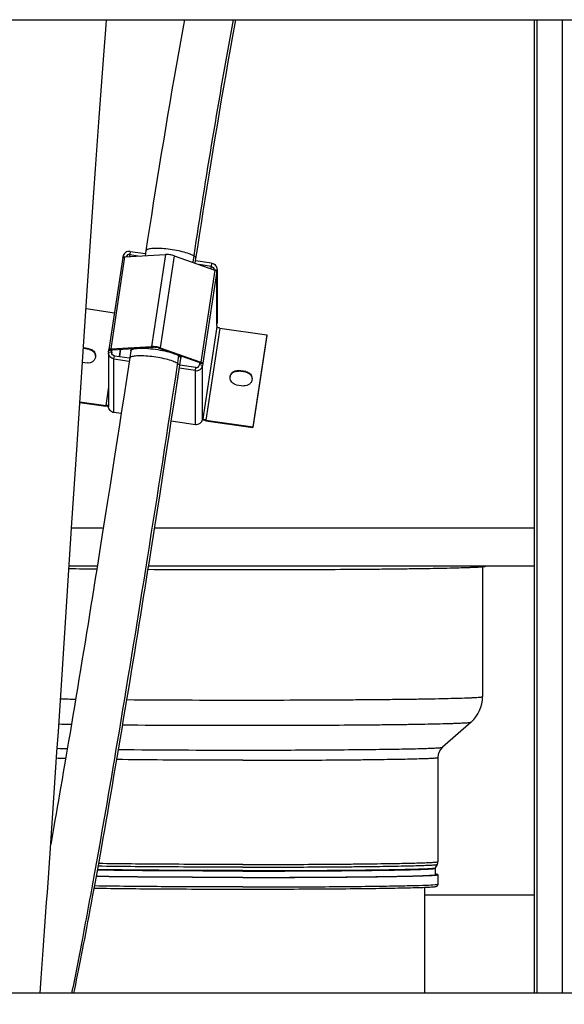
# Model space of a CAD drawing. Extents: x -23 to 420, y 0 to 444.
# Tile 7 of 18: x 209 to 226, y 90 to 121. Entities that reach past the tile are written whole.
import ezdxf

# ---------------------------------------------------------------- set-up
doc = ezdxf.new("R2010")
doc.units = 0
doc.header["$LTSCALE"] = 23.1
doc.layers.get('0').update_dxf_attribs({"linetype": 'CONTINUOUS'})
for name, color, linetype in [('110528_DXF_CONTINUOUS_LINE', 7, 'CONTINUOUS'), ('110660_DXF_CONTINUOUS_LINE', 7, 'CONTINUOUS'), ('110802_DXF_CONTINUOUS_LINE', 7, 'CONTINUOUS'), ('ASEM_85_100-10_DXF_DIMENSI', 7, 'CONTINUOUS'), ('G_ASE_DUMMY_DXF_CONTINUOUS', 7, 'CONTINUOUS'), ('G_RCF_REDUCTDXF_CONTINUOUS', 7, 'CONTINUOUS'), ('GUIDE_100_DXF_CONTINUOUS_L', 7, 'CONTINUOUS'), ('HOSE_100_10MDXF_CONTINUOUS', 7, 'CONTINUOUS')]:
    doc.layers.add(name, color=color, linetype=linetype)
doc.styles.get("Standard").update_dxf_attribs({"font": 'txt', "width": 0.7})
doc.dimstyles.new('DIMSTYLE_5', dxfattribs={"dimtxt": 3.5, "dimasz": 3, "dimexe": 1.5, "dimexo": 1, "dimgap": 0.875, "dimtad": 1, "dimdec": 0, "dimlfac": 10, "dimtxsty": 'STANDARD', "dimblk": '_ARROW_FILLED', "dimblk1": '_ARROW_FILLED', "dimblk2": '_ARROW_FILLED', "dimcen": 0.09, "dimazin": 3, "dimtp": 1.2, "dimtm": 1.2, "dimtfac": 1, "dimtdec": 0, "dimtofl": 0, "dimtmove": 0, "dimatfit": 3, "dimtolj": 1})

# ---------------------------------------------------------------- blocks, each defined once
blk = doc.blocks.new('_ARROW_FILLED')
at = {"color": 0, "linetype": 'BYBLOCK'}
blk.add_solid([(0, 0), (-1, 0.167), (-1, -0.167)], dxfattribs=at)
blk = doc.blocks.new('*D7')
at = {"layer": 'ASEM_85_100-10_DXF_DIMENSI', "color": 2, "linetype": 'CONTINUOUS'}
for p, q in [((131.051, 96.609), (131.051, 32.19)), ((243.186, 96.019), (243.186, 32.19)), ((131.051, 33.69), (187.118, 33.69)), ((243.186, 33.69), (187.118, 33.69))]:
    blk.add_line(p, q, dxfattribs=at)
at = {"layer": 'ASEM_85_100-10_DXF_DIMENSI', "color": 2, "linetype": 'CONTINUOUS', "xscale": 3, "yscale": 3, "zscale": 3, "rotation": 180}
blk.add_blockref('_ARROW_FILLED', (131.051, 33.69), dxfattribs=at)
at = {"layer": 'ASEM_85_100-10_DXF_DIMENSI', "color": 2, "linetype": 'CONTINUOUS', "xscale": 3, "yscale": 3, "zscale": 3}
blk.add_blockref('_ARROW_FILLED', (243.186, 33.69), dxfattribs=at)
at = {"layer": 'ASEM_85_100-10_DXF_DIMENSI', "color": 2, "linetype": 'CONTINUOUS', "insert": (187.118, 38.065), "char_height": 3.5, "width": 13.125, "attachment_point": 2}
blk.add_mtext('1121', dxfattribs=at)

msp = doc.modelspace()

# ---------------------------------------------------------------- linework, layer by layer
at = {"layer": '110528_DXF_CONTINUOUS_LINE', "color": 7, "linetype": 'CONTINUOUS'}
for p, q in [((224.89841, 121.21529), (224.89841, 90.48445)), ((225.78453, 121.21529), (225.78453, 90.48445))]:
    msp.add_line(p, q, dxfattribs=at)
at = {"layer": '110528_DXF_CONTINUOUS_LINE', "color": 9, "linetype": 'CONTINUOUS'}
msp.add_line((224.98549, 121.21529), (224.98549, 90.48445), dxfattribs=at)
at = {"layer": '110660_DXF_CONTINUOUS_LINE', "color": 7, "linetype": 'CONTINUOUS'}
for p, q in [((211.96037, 113.72585), (213.24625, 113.80317)), ((212.137, 113.90057), (212.61912, 113.83044)), ((213.52603, 113.76247), (214.81191, 113.31102)), ((211.90252, 113.70675), (211.46162, 110.80134)), ((211.90631, 113.71283), (211.90978, 113.73566)), ((214.70877, 113.52645), (214.20249, 113.6001)), ((214.8772, 113.30397), (214.86985, 113.25555)), ((214.86985, 113.27383), (214.86985, 113.25555)), ((214.87937, 113.30397), (214.87937, 111.63457)), ((210.74022, 112.09712), (211.63843, 111.96645)), ((214.86985, 111.55737), (214.8772, 111.60579)), ((214.86985, 111.55737), (214.86985, 111.5167)), ((214.96877, 111.48197), (216.45248, 111.26613)), ((216.45248, 111.26613), (216.01158, 108.36072)), ((216.45248, 111.24579), (216.45248, 111.26613)), ((210.84534, 110.82472), (210.65739, 110.85206)), ((211.45201, 110.70462), (211.45201, 109.00645)), ((211.45418, 110.7334), (211.46153, 110.78183)), ((211.46164, 110.80133), (211.46153, 110.80011)), ((211.46153, 110.78183), (211.46153, 110.80011)), ((211.46153, 110.78183), (211.56044, 110.76744)), ((211.51947, 110.82044), (212.80535, 110.89776)), ((213.08513, 110.85706), (214.37101, 110.40562)), ((210.62758, 110.40106), (210.77773, 110.37922)), ((211.62261, 110.51093), (212.10473, 110.44079)), ((214.42895, 110.35014), (214.33004, 110.36453)), ((214.42895, 110.35014), (214.4216, 110.30172)), ((214.42895, 110.36842), (214.42895, 110.35014)), ((214.19438, 110.1368), (213.6881, 110.21046)), ((215.79104, 110.10524), (215.55365, 110.13978)), ((215.48604, 109.69428), (215.72344, 109.65974)), ((210.54572, 109.15586), (211.36261, 109.03703)), ((211.85089, 108.77954), (211.62261, 108.81275)), ((213.43427, 108.5492), (214.19438, 108.43862)), ((214.4216, 108.60354), (214.42895, 108.65196)), ((214.42895, 108.65196), (214.42895, 108.61129)), ((214.42917, 108.60992), (214.42895, 108.61129)), ((214.52787, 108.57656), (216.01158, 108.36072)), ((216.01158, 108.34038), (216.01158, 108.36072))]:
    msp.add_line(p, q, dxfattribs=at)
at = {"layer": '110660_DXF_CONTINUOUS_LINE', "color": 9, "linetype": 'CONTINUOUS'}
for p, q in [((212.137, 113.90057), (212.1223, 113.80373)), ((212.1223, 113.73559), (212.1223, 113.80373)), ((213.24625, 113.80317), (212.80535, 110.89776)), ((213.52603, 113.76247), (213.08513, 110.85706)), ((211.96037, 113.72585), (211.51947, 110.82044)), ((211.90978, 113.73566), (211.97228, 113.72657)), ((214.70877, 113.52645), (214.69407, 113.4296)), ((214.81191, 113.31102), (214.37101, 110.40562)), ((214.86985, 113.27383), (214.42895, 110.36842)), ((214.69407, 113.3524), (214.69407, 113.4296)), ((214.8772, 113.30397), (214.8, 113.3152)), ((214.8772, 111.60579), (214.8772, 113.30397)), ((214.86985, 111.5167), (214.42895, 108.61129)), ((214.96877, 111.48197), (214.52787, 108.57656)), ((210.84534, 110.80438), (210.84534, 110.82472)), ((211.45418, 110.7334), (211.55309, 110.71901)), ((211.56044, 110.78572), (211.46153, 110.80011)), ((211.58941, 110.79589), (211.51947, 110.82044)), ((211.55309, 110.70462), (211.55309, 110.71901)), ((211.83084, 110.8104), (211.79657, 110.58461)), ((212.16387, 110.83043), (212.1543, 110.76735)), ((212.8753, 110.87321), (212.80535, 110.89776)), ((213.01518, 110.85286), (213.08513, 110.85706)), ((211.62261, 110.51093), (211.63731, 110.60778)), ((211.62261, 108.81275), (211.62261, 110.51093)), ((213.74662, 110.59606), (213.73618, 110.5273)), ((213.73655, 110.53221), (213.73618, 110.5273)), ((214.30107, 110.40141), (214.37101, 110.40562)), ((214.33004, 110.38281), (214.42895, 110.36842)), ((214.19438, 110.1368), (214.20908, 110.23365)), ((214.19438, 108.43862), (214.19438, 110.1368)), ((214.4216, 110.30172), (214.32269, 110.31611)), ((214.4216, 108.60354), (214.4216, 110.30172)), ((215.55365, 110.11944), (215.55365, 110.13978)), ((215.79104, 110.0849), (215.79104, 110.10524)), ((211.45201, 109.62611), (211.36261, 109.03703)), ((211.36261, 109.01669), (211.36261, 109.03703)), ((214.42286, 108.61217), (214.42895, 108.61129)), ((214.52787, 108.55622), (214.52787, 108.57656))]:
    msp.add_line(p, q, dxfattribs=at)
at = {"layer": '110660_DXF_CONTINUOUS_LINE', "color": 3, "linetype": 'CONTINUOUS'}
for p, q in [((212.1223, 113.80373), (212.45371, 113.75552)), ((214.69407, 113.4296), (214.31857, 113.48422)), ((216.45248, 111.24579), (216.01158, 108.34038)), ((210.84534, 110.80438), (210.65605, 110.83191)), ((211.55309, 110.71901), (211.56044, 110.76744)), ((211.5605, 110.78633), (211.56044, 110.78572)), ((211.56044, 110.76744), (211.56044, 110.78572)), ((211.58941, 110.79589), (212.8753, 110.87321)), ((211.79666, 110.5846), (211.83093, 110.81041)), ((213.01518, 110.85286), (214.30107, 110.40141)), ((211.63731, 110.60778), (212.11936, 110.53765)), ((214.33004, 110.36453), (214.32269, 110.31611)), ((214.33004, 110.38281), (214.33004, 110.36453)), ((214.20908, 110.23365), (213.70266, 110.30732)), ((215.79104, 110.0849), (215.55365, 110.11944)), ((210.5444, 109.13572), (211.36261, 109.01669)), ((214.52787, 108.55622), (216.01158, 108.34038))]:
    msp.add_line(p, q, dxfattribs=at)
for centre, radius, start, end in [((214.6831, 113.33275), 0.09627, 353.981019, 359.998776), ((211.64809, 110.70463), 0.09607, 171.388582, 180.002413), ((210.82034, 110.58157), 0.22119, 3.149324, 7.869492), ((215.76605, 109.86209), 0.22119, 3.149324, 7.869492), ((211.48101, 109.70922), 0.70174, 267.161296, 267.638026), ((214.66952, 109.52998), 0.984, 261.541736, 261.722902)]:
    msp.add_arc(centre, radius, start, end, dxfattribs=at)
at = {"layer": '110660_DXF_CONTINUOUS_LINE', "color": 7, "linetype": 'CONTINUOUS'}
for centre, start, end in [((214.68722, 113.33274), 351.388582, 0.002413), ((214.68722, 111.63457), 351.388582, 0.002413), ((211.64416, 110.70463), 171.388582, 180.002413)]:
    msp.add_arc(centre, 0.19215, start, end, dxfattribs=at)
for points, knots in [([(212.137, 113.90057), (212.08657, 113.90791), (211.97627, 113.88264), (211.91731, 113.78533), (211.90978, 113.73566)], [0, 0, 0, 0, 0.50355649, 1, 1, 1, 1]), ([(213.52603, 113.76247), (213.48087, 113.77832), (213.38767, 113.79699), (213.29288, 113.80598), (213.24625, 113.80317)], [0, 0, 0, 0, 0.50602438, 1, 1, 1, 1]), ([(211.96037, 113.72585), (211.94632, 113.72501), (211.92757, 113.72391), (211.90355, 113.71348), (211.90252, 113.70675)], [0, 0, 0, 0, 0.67371986, 1, 1, 1, 1]), ([(214.70877, 113.52645), (214.7545, 113.51979), (214.84386, 113.47318), (214.87937, 113.37835), (214.87937, 113.33275)], [0, 0, 0, 0, 0.50338368, 1, 1, 1, 1]), ([(214.86985, 113.27383), (214.86985, 113.28159), (214.84651, 113.29818), (214.82672, 113.30583), (214.81191, 113.31102)], [0, 0, 0, 0, 0.3308568, 1, 1, 1, 1]), ([(214.96877, 111.48197), (214.95606, 111.48382), (214.93266, 111.48805), (214.90126, 111.49677), (214.88147, 111.50456), (214.86985, 111.51282), (214.86985, 111.5167)], [0, 0, 0, 0, 0.35973618, 0.67130608, 0.89124201, 1, 1, 1, 1]), ([(210.84534, 110.82472), (210.89794, 110.81706), (211.0007, 110.76346), (211.04153, 110.6544), (211.04153, 110.60197)], [0, 0, 0, 0, 0.50341839, 1, 1, 1, 1]), ([(211.62261, 110.51093), (211.57688, 110.51758), (211.48752, 110.5642), (211.45201, 110.65903), (211.45201, 110.70462)], [0, 0, 0, 0, 0.50338368, 1, 1, 1, 1]), ([(211.51947, 110.82044), (211.50542, 110.8196), (211.48667, 110.8185), (211.46265, 110.80807), (211.46162, 110.80134)], [0, 0, 0, 0, 0.67371986, 1, 1, 1, 1]), ([(213.08513, 110.85706), (213.03997, 110.87292), (212.94677, 110.89158), (212.85198, 110.90057), (212.80535, 110.89776)], [0, 0, 0, 0, 0.50602438, 1, 1, 1, 1]), ([(211.04153, 110.60197), (211.04154, 110.56994), (211.02704, 110.5048), (210.96605, 110.42585), (210.87742, 110.37886), (210.81007, 110.37452), (210.77773, 110.37922)], [0, 0, 0, 0, 0.24736818, 0.49640861, 0.74761506, 1, 1, 1, 1]), ([(214.42895, 110.36842), (214.42895, 110.37618), (214.40561, 110.39277), (214.38582, 110.40042), (214.37101, 110.40562)], [0, 0, 0, 0, 0.3308568, 1, 1, 1, 1]), ([(214.19438, 110.1368), (214.24481, 110.12947), (214.35511, 110.15474), (214.41407, 110.25204), (214.4216, 110.30172)], [0, 0, 0, 0, 0.50355649, 1, 1, 1, 1]), ([(215.28985, 109.91703), (215.28984, 109.94906), (215.30434, 110.01419), (215.36533, 110.09314), (215.45396, 110.14014), (215.52131, 110.14448), (215.55365, 110.13978)], [0, 0, 0, 0, 0.24736818, 0.49640861, 0.74761506, 1, 1, 1, 1]), ([(215.79104, 110.10524), (215.84365, 110.09759), (215.94641, 110.04398), (215.98724, 109.93493), (215.98724, 109.88249)], [0, 0, 0, 0, 0.50341839, 1, 1, 1, 1]), ([(215.48604, 109.69428), (215.43344, 109.70193), (215.33068, 109.75554), (215.28985, 109.86459), (215.28985, 109.91703)], [0, 0, 0, 0, 0.50341839, 1, 1, 1, 1]), ([(215.98724, 109.88249), (215.98724, 109.85046), (215.97275, 109.78533), (215.91176, 109.70638), (215.82313, 109.65938), (215.75578, 109.65504), (215.72344, 109.65974)], [0, 0, 0, 0, 0.24736818, 0.49640861, 0.74761506, 1, 1, 1, 1]), ([(211.45205, 109.03566), (211.44032, 109.03227), (211.4098, 109.03195), (211.38014, 109.03448), (211.36261, 109.03703)], [0, 0, 0, 0, 0.40814424, 1, 1, 1, 1]), ([(211.62261, 108.81275), (211.57688, 108.81941), (211.48752, 108.86602), (211.45201, 108.96085), (211.45201, 109.00645)], [0, 0, 0, 0, 0.50338368, 1, 1, 1, 1]), ([(214.19438, 108.43862), (214.24481, 108.43129), (214.35511, 108.45656), (214.41407, 108.55387), (214.4216, 108.60354)], [0, 0, 0, 0, 0.50355649, 1, 1, 1, 1]), ([(214.52787, 108.57656), (214.51568, 108.57833), (214.49302, 108.58247), (214.46256, 108.59053), (214.44207, 108.59871), (214.43042, 108.60586), (214.42917, 108.60992)], [0, 0, 0, 0, 0.34918657, 0.65555022, 0.87958158, 1, 1, 1, 1])]:
    msp.add_open_spline(points, degree=3, knots=knots, dxfattribs=at)
at = {"layer": '110660_DXF_CONTINUOUS_LINE', "color": 3, "linetype": 'CONTINUOUS'}
for points, knots in [([(212.1223, 113.80373), (212.09829, 113.80722), (212.04612, 113.79622), (212.01565, 113.75217), (212.01016, 113.72886)], [0, 0, 0, 0, 0.5032786, 1, 1, 1, 1]), ([(214.69407, 113.4296), (214.71694, 113.42627), (214.76162, 113.40297), (214.77937, 113.35555), (214.77937, 113.33275)], [0, 0, 0, 0, 0.50338368, 1, 1, 1, 1]), ([(210.84534, 110.80438), (210.89317, 110.79742), (210.98649, 110.75227), (211.03291, 110.65914), (211.03945, 110.61185)], [0, 0, 0, 0, 0.50317023, 1, 1, 1, 1]), ([(211.63731, 110.60778), (211.61444, 110.6111), (211.56976, 110.63441), (211.55201, 110.68182), (211.55201, 110.70462)], [0, 0, 0, 0, 0.50338368, 1, 1, 1, 1]), ([(211.58941, 110.79589), (211.58239, 110.79546), (211.57301, 110.79492), (211.561, 110.7897), (211.56049, 110.78633)], [0, 0, 0, 0, 0.67371986, 1, 1, 1, 1]), ([(213.01518, 110.85286), (212.99261, 110.86078), (212.946, 110.87012), (212.89861, 110.87461), (212.8753, 110.87321)], [0, 0, 0, 0, 0.50602438, 1, 1, 1, 1]), ([(214.33004, 110.38281), (214.33004, 110.38669), (214.31837, 110.39499), (214.30847, 110.39881), (214.30107, 110.40141)], [0, 0, 0, 0, 0.3308568, 1, 1, 1, 1]), ([(214.20908, 110.23365), (214.23429, 110.22998), (214.28944, 110.24262), (214.31892, 110.29127), (214.32269, 110.31611)], [0, 0, 0, 0, 0.50355649, 1, 1, 1, 1]), ([(215.29116, 109.92075), (215.29445, 109.95066), (215.31376, 110.01002), (215.37565, 110.07993), (215.46027, 110.1206), (215.5233, 110.12385), (215.55365, 110.11944)], [0, 0, 0, 0, 0.24742534, 0.49661943, 0.74779847, 1, 1, 1, 1]), ([(215.79104, 110.0849), (215.83888, 110.07794), (215.9322, 110.0328), (215.97862, 109.93966), (215.98516, 109.89238)], [0, 0, 0, 0, 0.50317023, 1, 1, 1, 1]), ([(211.44626, 109.00833), (211.43958, 109.00867), (211.41161, 109.01044), (211.38373, 109.01362), (211.36261, 109.01669)], [0, 0, 0, 0, 0.23860452, 1, 1, 1, 1]), ([(214.52479, 108.55668), (214.51518, 108.55811), (214.47864, 108.5641), (214.44239, 108.57207), (214.41612, 108.57959)], [0, 0, 0, 0, 0.2623746, 1, 1, 1, 1])]:
    msp.add_open_spline(points, degree=3, knots=knots, dxfattribs=at)
at = {"layer": '110660_DXF_CONTINUOUS_LINE', "color": 9, "linetype": 'CONTINUOUS'}
msp.add_open_spline([(212.1543, 110.76735), (212.15599, 110.77848), (212.17663, 110.80263), (212.22692, 110.8217), (212.3003, 110.83721), (212.39641, 110.84561), (212.51209, 110.84766), (212.6936, 110.84073), (212.93509, 110.81508), (213.2174, 110.76444), (213.46096, 110.6999), (213.62464, 110.63746), (213.7074, 110.58369), (213.73124, 110.55569), (213.73505, 110.54244)], degree=3, knots=[0, 0, 0, 0, 0.0202909, 0.05156056, 0.09660415, 0.15503351, 0.22527733, 0.30509818, 0.48239892, 0.66274562, 0.82138459, 0.93728677, 0.9751418, 1, 1, 1, 1], dxfattribs=at)
msp.add_open_spline([(213.73505, 110.54244), (213.736, 110.53912), (213.73655, 110.53565), (213.73655, 110.53221)], degree=3, dxfattribs=at)
at = {"layer": '110802_DXF_CONTINUOUS_LINE', "color": 7, "linetype": 'CONTINUOUS'}
for p, q in [((137.90066, 121.21529), (230.10066, 121.21529)), ((230.10066, 90.48445), (137.90066, 90.48445))]:
    msp.add_line(p, q, dxfattribs=at)
at = {"layer": 'G_ASE_DUMMY_DXF_CONTINUOUS', "color": 7, "linetype": 'CONTINUOUS'}
for p, q in [((211.28729, 105.16466), (210.28599, 105.16466)), ((224.89841, 105.16466), (212.90715, 105.16466)), ((211.09664, 103.96514), (210.20818, 103.96514)), ((224.89841, 103.96514), (212.71689, 103.96514))]:
    msp.add_line(p, q, dxfattribs=at)
at = {"layer": 'G_ASE_DUMMY_DXF_CONTINUOUS', "color": 9, "linetype": 'CONTINUOUS'}
msp.add_line((224.89841, 93.58202), (221.44841, 93.58202), dxfattribs=at)
at = {"layer": 'G_RCF_REDUCTDXF_CONTINUOUS', "color": 7, "linetype": 'CONTINUOUS'}
for p, q in [((223.26841, 103.94933), (223.26841, 99.84645)), ((222.90489, 99.04209), (222.00329, 98.24777)), ((221.85841, 97.92665), (221.85841, 94.63646)), ((221.83542, 94.55074), (221.77222, 94.44129)), ((221.76841, 94.42701), (221.76841, 94.22008)), ((221.85841, 94.22703), (221.85841, 93.92706))]:
    msp.add_line(p, q, dxfattribs=at)
at = {"layer": 'G_RCF_REDUCTDXF_CONTINUOUS', "color": 9, "linetype": 'CONTINUOUS'}
for p, q in [((221.76738, 93.91208), (221.77071, 93.91227)), ((221.85841, 93.92698), (221.85841, 93.92706))]:
    msp.add_line(p, q, dxfattribs=at)
at = {"layer": 'G_RCF_REDUCTDXF_CONTINUOUS', "color": 7, "linetype": 'CONTINUOUS'}
for centre, radius, start, end in [((213.58039, 336.88274), 233.01737, 269.1694224, 269.3857942), ((215.6793, 612.45359), 508.59691, 269.6644602, 270.002152), ((222.19649, 99.84657), 1.07192, 311.366069, 359.993904), ((222.28647, 97.92676), 0.42806, 131.41779, 180.015087), ((221.68711, 94.63646), 0.1713, 329.97722, 0.001183)]:
    msp.add_arc(centre, radius, start, end, dxfattribs=at)
at = {"layer": 'G_RCF_REDUCTDXF_CONTINUOUS', "color": 9, "linetype": 'CONTINUOUS'}
for centre, radius, start, end in [((212.81227, 272.50251), 172.75008, 269.0452391, 269.2040373), ((215.66125, 586.74578), 487.0074, 269.5730165, 270.004372), ((212.33993, 225.86072), 126.90153, 268.890051, 269.0695871), ((215.65182, 554.42923), 455.48837, 269.5279351, 270.0058598), ((211.06742, 133.27325), 35.07879, 267.979884, 268.500316), ((215.62701, 477.41684), 379.25764, 269.4170294, 270.0107865)]:
    msp.add_arc(centre, radius, start, end, dxfattribs=at)
at = {"layer": 'G_RCF_REDUCTDXF_CONTINUOUS', "color": 7, "linetype": 'CONTINUOUS'}
for points, knots in [([(215.69841, 103.85668), (216.19397, 103.85668), (217.16626, 103.85801), (218.5783, 103.86397), (219.69546, 103.87224), (220.52124, 103.88085), (221.07548, 103.88791), (221.57848, 103.89568), (222.02544, 103.90409), (222.41211, 103.91304), (222.6949, 103.92123), (222.88826, 103.92819), (223.00781, 103.93319), (223.10993, 103.93824), (223.19441, 103.94332), (223.26098, 103.94841), (223.30529, 103.9529), (223.33153, 103.95676), (223.34465, 103.9593), (223.35294, 103.96174), (223.35738, 103.96379), (223.35815, 103.96514)], [0, 0, 0, 0, 0.19401083, 0.38064434, 0.55280507, 0.63138423, 0.70394779, 0.76980463, 0.82832775, 0.87896029, 0.92122109, 0.93908401, 0.95471, 0.96806355, 0.97911299, 0.98783517, 0.99421271, 0.9965212, 0.99824509, 0.9993925, 1, 1, 1, 1]), ([(215.69841, 94.14008), (216.09444, 94.14008), (216.8713, 94.14115), (217.99911, 94.14594), (218.89089, 94.15258), (219.54947, 94.15949), (219.99087, 94.16516), (220.39094, 94.17139), (220.74582, 94.17813), (221.05209, 94.1853), (221.27554, 94.19187), (221.42782, 94.19745), (221.52151, 94.20145), (221.60119, 94.2055), (221.66659, 94.20954), (221.71782, 94.21365), (221.75412, 94.21747), (221.77614, 94.22124), (221.78553, 94.22403), (221.78841, 94.22609), (221.78841, 94.22703)], [0, 0, 0, 0, 0.19499486, 0.38249522, 0.55530099, 0.63408935, 0.70677285, 0.77265189, 0.83109269, 0.88153344, 0.92348989, 0.9411581, 0.95656075, 0.96966276, 0.98043306, 0.98884839, 0.99489394, 0.99856953, 0.99953809, 1, 1, 1, 1]), ([(215.69841, 94.13908), (216.099, 94.13908), (216.88478, 94.14017), (218.02555, 94.14501), (218.92759, 94.15172), (219.59373, 94.15872), (220.04021, 94.16445), (220.44488, 94.17075), (220.80383, 94.17757), (221.11362, 94.18483), (221.33964, 94.19147), (221.49367, 94.19711), (221.58844, 94.20116), (221.66904, 94.20525), (221.73519, 94.20934), (221.78701, 94.21349), (221.82373, 94.21736), (221.846, 94.22118), (221.85549, 94.224), (221.85841, 94.22608), (221.85841, 94.22703)], [0, 0, 0, 0, 0.19499486, 0.38249522, 0.55530099, 0.63408935, 0.70677285, 0.77265189, 0.83109269, 0.88153344, 0.92348989, 0.9411581, 0.95656075, 0.96966276, 0.98043306, 0.98884839, 0.99489394, 0.99856953, 0.99953809, 1, 1, 1, 1]), ([(221.76841, 94.42701), (221.76841, 94.43087), (221.76944, 94.43591), (221.77167, 94.44034), (221.77222, 94.44129)], [0, 0, 0, 0, 0.77897862, 1, 1, 1, 1]), ([(221.78841, 94.22703), (221.78841, 94.22902), (221.77935, 94.23184), (221.77386, 94.2331), (221.76893, 94.23397)], [0, 0, 0, 0, 0.28508379, 1, 1, 1, 1]), ([(221.85841, 94.22703), (221.85841, 94.22926), (221.84798, 94.23213), (221.83354, 94.23529), (221.80424, 94.23881), (221.78244, 94.24084), (221.76948, 94.24192)], [0, 0, 0, 0, 0.07382533, 0.26207662, 0.57063724, 1, 1, 1, 1]), ([(215.69841, 94.13908), (214.85092, 94.13908), (213.30702, 94.14358), (211.76315, 94.15771), (211.06683, 94.16905)], [0, 0, 0, 0, 0.54892462, 1, 1, 1, 1]), ([(215.69841, 94.14008), (214.8485, 94.14008), (213.30479, 94.14466), (211.76112, 94.15897), (211.06742, 94.17056)], [0, 0, 0, 0, 0.55056473, 1, 1, 1, 1]), ([(221.8537, 93.92717), (221.8518, 93.91143), (221.8448, 93.88661), (221.8258, 93.85246), (221.79862, 93.84928), (221.77951, 93.84161), (221.75507, 93.83898), (221.7192, 93.83406), (221.66655, 93.83021), (221.60071, 93.82591), (221.52102, 93.82187), (221.42754, 93.81782), (221.2757, 93.81222), (221.05283, 93.80562), (220.74722, 93.79843), (220.39287, 93.79167), (219.83317, 93.78291), (219.04084, 93.7739), (218.00105, 93.76613), (216.87238, 93.76133), (216.09483, 93.76026), (215.69841, 93.76026)], [0, 0, 0, 0, 0.00766574, 0.01269199, 0.01731705, 0.01998379, 0.02268044, 0.02910372, 0.03753719, 0.04815934, 0.06101252, 0.07609591, 0.0933883, 0.13445911, 0.18386656, 0.241152, 0.30576863, 0.45444007, 0.62415901, 0.80838186, 1, 1, 1, 1]), ([(215.69841, 93.76026), (214.83195, 93.76026), (213.26518, 93.76501), (211.69844, 93.77981), (210.99822, 93.79198)], [0, 0, 0, 0, 0.55301641, 1, 1, 1, 1])]:
    msp.add_open_spline(points, degree=3, knots=knots, dxfattribs=at)
at = {"layer": 'G_RCF_REDUCTDXF_CONTINUOUS', "color": 9, "linetype": 'CONTINUOUS'}
for points, knots in [([(215.69841, 99.73838), (216.19069, 99.73838), (217.15633, 99.73971), (218.34582, 99.74476), (219.25543, 99.75086), (219.89058, 99.75626), (220.48536, 99.76251), (221.03403, 99.76955), (221.53133, 99.7773), (221.97245, 99.78568), (222.35315, 99.79459), (222.6309, 99.80275), (222.82019, 99.80969), (222.93664, 99.81466), (223.03569, 99.8197), (223.11698, 99.82472), (223.18067, 99.82982), (223.22579, 99.83458), (223.25316, 99.83926), (223.26483, 99.84273), (223.26841, 99.84529), (223.26841, 99.84645)], [0, 0, 0, 0, 0.19499379, 0.38249525, 0.47116644, 0.55530118, 0.63408946, 0.70677288, 0.77265194, 0.83109285, 0.88153371, 0.9234902, 0.94115822, 0.956561, 0.96966303, 0.98043318, 0.98884883, 0.9948939, 0.99857007, 0.99953829, 1, 1, 1, 1]), ([(215.69841, 98.94086), (216.16234, 98.94086), (217.07273, 98.94211), (218.39532, 98.94766), (219.4423, 98.95536), (220.21689, 98.96339), (220.73748, 98.96997), (221.21054, 98.97722), (221.63161, 98.98506), (221.99671, 98.99341), (222.26435, 99.00106), (222.44793, 99.00756), (222.56196, 99.01222), (222.65976, 99.01697), (222.74125, 99.02166), (222.80585, 99.0266), (222.85439, 99.03084), (222.88475, 99.03617), (222.90113, 99.03878), (222.90489, 99.04209)], [0, 0, 0, 0, 0.19305949, 0.378852, 0.55038694, 0.62876277, 0.7012092, 0.76704327, 0.82564458, 0.87646121, 0.91901512, 0.93706544, 0.95290734, 0.96650313, 0.97782294, 0.9868408, 0.99354052, 0.99791531, 1, 1, 1, 1]), ([(215.69841, 98.15921), (216.1043, 98.15921), (216.90079, 98.16029), (218.05791, 98.16515), (218.9739, 98.17189), (219.65159, 98.17891), (220.10705, 98.18467), (220.52092, 98.19101), (220.88931, 98.19788), (221.20873, 98.20517), (221.47617, 98.21284), (221.66537, 98.2198), (221.78883, 98.22579), (221.86012, 98.22989), (221.91664, 98.23421), (221.95911, 98.23793), (221.98567, 98.24259), (222, 98.24487), (222.00329, 98.24777)], [0, 0, 0, 0, 0.19306033, 0.37885207, 0.55038709, 0.62876305, 0.7012095, 0.76704347, 0.82564462, 0.87646111, 0.91901498, 0.95290713, 0.96650316, 0.97782288, 0.98684073, 0.99354057, 0.99791521, 1, 1, 1, 1]), ([(215.69841, 97.83871), (216.099, 97.83871), (216.88478, 97.83979), (218.02555, 97.84463), (218.92759, 97.85134), (219.59373, 97.85834), (220.04021, 97.86407), (220.44488, 97.87038), (220.80383, 97.87719), (221.11362, 97.88445), (221.33964, 97.89109), (221.49367, 97.89673), (221.58844, 97.90078), (221.66904, 97.90488), (221.73519, 97.90896), (221.78701, 97.91312), (221.82373, 97.91698), (221.846, 97.9208), (221.85549, 97.92362), (221.85841, 97.9257), (221.85841, 97.92665)], [0, 0, 0, 0, 0.19499486, 0.38249522, 0.55530099, 0.63408935, 0.70677285, 0.77265189, 0.83109269, 0.88153344, 0.92348989, 0.9411581, 0.95656075, 0.96966276, 0.98043306, 0.98884839, 0.99489394, 0.99856953, 0.99953809, 1, 1, 1, 1]), ([(210.09523, 97.89011), (210.06839, 97.89095), (209.97321, 97.89405), (209.87805, 97.89766), (209.80976, 97.90084)], [0, 0, 0, 0, 0.28202353, 1, 1, 1, 1]), ([(215.69841, 97.83871), (215.33914, 97.83871), (214.01086, 97.84045), (212.68257, 97.84785), (211.71363, 97.85958)], [0, 0, 0, 0, 0.27047636, 1, 1, 1, 1]), ([(215.69841, 94.46385), (214.86351, 94.46385), (213.33907, 94.46824), (211.81467, 94.48204), (211.12521, 94.49304)], [0, 0, 0, 0, 0.54767399, 1, 1, 1, 1]), ([(215.69841, 94.54852), (214.86776, 94.54852), (213.34844, 94.55285), (211.82915, 94.56649), (211.14056, 94.5773)], [0, 0, 0, 0, 0.54672138, 1, 1, 1, 1]), ([(215.69841, 94.54852), (216.099, 94.54852), (216.88478, 94.5496), (218.02555, 94.55444), (218.92759, 94.56115), (219.59373, 94.56815), (220.04021, 94.57388), (220.44488, 94.58019), (220.80383, 94.587), (221.11362, 94.59426), (221.33964, 94.6009), (221.49367, 94.60654), (221.58844, 94.61059), (221.66904, 94.61469), (221.73519, 94.61877), (221.78701, 94.62293), (221.82373, 94.62679), (221.846, 94.63061), (221.85549, 94.63343), (221.85841, 94.63551), (221.85841, 94.63646)], [0, 0, 0, 0, 0.19499486, 0.38249522, 0.55530099, 0.63408935, 0.70677285, 0.77265189, 0.83109269, 0.88153344, 0.92348989, 0.9411581, 0.95656075, 0.96966276, 0.98043306, 0.98884839, 0.99489394, 0.99856953, 0.99953809, 1, 1, 1, 1]), ([(215.69841, 94.46385), (216.09545, 94.46385), (216.87443, 94.46492), (218.00572, 94.4697), (218.90078, 94.47632), (219.56238, 94.48322), (220.00644, 94.48887), (220.40944, 94.4951), (220.76755, 94.50183), (221.07735, 94.509), (221.30393, 94.51557), (221.45887, 94.52114), (221.55466, 94.52515), (221.6365, 94.52919), (221.70415, 94.53328), (221.75761, 94.5373), (221.79637, 94.54138), (221.82015, 94.5448), (221.83124, 94.54802), (221.8348, 94.54967), (221.83542, 94.55074)], [0, 0, 0, 0, 0.19400619, 0.38063355, 0.55279049, 0.63136859, 0.70393156, 0.76978829, 0.82831185, 0.87894552, 0.92120821, 0.9390724, 0.95469978, 0.96805469, 0.97910617, 0.98782974, 0.99420991, 0.99824248, 0.99939119, 1, 1, 1, 1]), ([(215.69841, 94.34035), (214.8562, 94.34035), (213.32461, 94.34485), (211.79305, 94.35898), (211.10376, 94.37038)], [0, 0, 0, 0, 0.5498894, 1, 1, 1, 1]), ([(215.69841, 94.35529), (214.85695, 94.35529), (213.32622, 94.35978), (211.79552, 94.37388), (211.10635, 94.38524)], [0, 0, 0, 0, 0.54971136, 1, 1, 1, 1]), ([(215.69841, 94.35529), (216.08412, 94.35529), (216.84141, 94.35631), (217.94254, 94.36087), (218.96148, 94.36826), (219.74192, 94.37684), (220.29749, 94.38516), (220.65333, 94.39162), (220.96369, 94.39852), (221.22574, 94.40573), (221.43706, 94.41324), (221.58054, 94.41997), (221.66848, 94.42589), (221.7141, 94.42973), (221.74578, 94.43374), (221.76247, 94.43659), (221.76818, 94.43876)], [0, 0, 0, 0, 0.19058173, 0.37418157, 0.54408085, 0.69405743, 0.7598247, 0.81862112, 0.86990796, 0.91321571, 0.94814886, 0.97439059, 0.98417627, 0.99171083, 0.99698247, 1, 1, 1, 1]), ([(215.69841, 94.34035), (216.09314, 94.34035), (216.86744, 94.34142), (217.99155, 94.34619), (218.88041, 94.3528), (219.53682, 94.3597), (219.97678, 94.36534), (220.37553, 94.37156), (220.72924, 94.37827), (221.03451, 94.38542), (221.25722, 94.39197), (221.409, 94.39753), (221.50238, 94.40151), (221.58181, 94.40555), (221.64699, 94.40958), (221.69805, 94.41367), (221.73423, 94.41748), (221.75618, 94.42124), (221.76553, 94.42402), (221.76841, 94.42607), (221.76841, 94.42701)], [0, 0, 0, 0, 0.19499486, 0.38249522, 0.55530099, 0.63408935, 0.70677285, 0.77265189, 0.83109269, 0.88153344, 0.92348989, 0.9411581, 0.95656075, 0.96966276, 0.98043306, 0.98884839, 0.99489394, 0.99856953, 0.99953809, 1, 1, 1, 1]), ([(215.69841, 93.83911), (214.83836, 93.83911), (213.27639, 93.84374), (211.71446, 93.85823), (211.01263, 93.86997)], [0, 0, 0, 0, 0.55061428, 1, 1, 1, 1]), ([(215.69841, 93.83911), (216.40233, 93.83911), (217.43127, 93.84153), (218.7538, 93.8502), (219.62563, 93.85872), (220.37755, 93.86927), (220.98666, 93.88099), (221.43426, 93.89433), (221.67684, 93.90451), (221.76842, 93.91208)], [0, 0, 0, 0, 0.34785007, 0.50846098, 0.65355163, 0.7786939, 0.88006996, 0.95459162, 1, 1, 1, 1]), ([(221.77071, 93.91227), (221.78344, 93.91334), (221.80489, 93.91536), (221.83362, 93.91878), (221.84808, 93.92203), (221.85826, 93.92473), (221.85841, 93.92698)], [0, 0, 0, 0, 0.42756725, 0.73557145, 0.92450723, 1, 1, 1, 1])]:
    msp.add_open_spline(points, degree=3, knots=knots, dxfattribs=at)
msp.add_open_spline([(221.76818, 94.43876), (221.76966, 94.43933), (221.77143, 94.43991), (221.77222, 94.44129)], degree=3, dxfattribs=at)
at = {"layer": 'GUIDE_100_DXF_CONTINUOUS_L', "color": 7, "linetype": 'CONTINUOUS'}
for p, q in [((212.6323, 113.91729), (212.60917, 113.76486)), ((214.19166, 113.52878), (214.21419, 113.67724)), ((212.16387, 110.83043), (212.05788, 110.13257)), ((213.6393, 109.88946), (213.74662, 110.59606)), ((212.05788, 110.13257), (211.99492, 109.7195)), ((211.99492, 109.7195), (211.9304, 109.29759)), ((213.57579, 109.47286), (213.6393, 109.88946)), ((213.51073, 109.04743), (213.57579, 109.47286)), ((211.9304, 109.29759), (211.86413, 108.86561)), ((211.86413, 108.86561), (211.79595, 108.42268)), ((213.4439, 108.61185), (213.51073, 109.04743)), ((213.37515, 108.16514), (213.4439, 108.61185)), ((211.79595, 108.42268), (211.72575, 107.96819)), ((213.30433, 107.70663), (213.37515, 108.16514)), ((211.72575, 107.96819), (211.65337, 107.50113)), ((213.23126, 107.23521), (213.30433, 107.70663)), ((211.65337, 107.50113), (211.57863, 107.02058)), ((213.15575, 106.74985), (213.23126, 107.23521)), ((211.57863, 107.02058), (211.50143, 106.52614)), ((213.07772, 106.25015), (213.15575, 106.74985)), ((211.50143, 106.52614), (211.42165, 106.01713)), ((211.42165, 106.01713), (211.33941, 105.49464)), ((212.99701, 105.73536), (213.07772, 106.25015)), ((209.98248, 97.22675), (209.93527, 96.95338))]:
    msp.add_line(p, q, dxfattribs=at)
at = {"layer": 'GUIDE_100_DXF_CONTINUOUS_L', "color": 9, "linetype": 'CONTINUOUS'}
for p, q in [((214.14283, 113.76027), (214.11195, 113.55677)), ((213.62808, 110.36821), (213.62065, 110.31925)), ((213.6669, 110.62405), (213.62808, 110.36821))]:
    msp.add_line(p, q, dxfattribs=at)
at = {"layer": 'GUIDE_100_DXF_CONTINUOUS_L', "color": 7, "linetype": 'CONTINUOUS'}
for points in [[(213.84856, 121.21529), (213.81688, 121.04125), (213.74291, 120.63081), (213.66974, 120.22082), (213.59743, 119.81169), (213.52602, 119.40358), (213.4555, 118.99667), (213.38593, 118.59129), (213.31734, 118.18767), (213.24973, 117.7859), (213.18312, 117.38617), (213.11752, 116.98864), (213.05294, 116.59342), (212.98939, 116.20071), (212.92689, 115.81059), (212.86543, 115.42321), (212.80504, 115.03876), (212.74573, 114.65739), (212.68748, 114.27917), (212.6323, 113.91729)], [(214.21419, 113.67724), (214.26829, 114.03198), (214.32555, 114.40382), (214.38391, 114.77904), (214.44337, 115.15762), (214.50393, 115.53937), (214.56553, 115.92395), (214.62817, 116.31121), (214.69184, 116.70105), (214.75651, 117.09315), (214.82215, 117.48738), (214.88877, 117.8836), (214.95632, 118.2815), (215.02478, 118.68094), (215.09415, 119.08176), (215.16437, 119.4836), (215.23543, 119.88631), (215.3073, 120.28972), (215.37995, 120.69348), (215.45334, 121.09741), (215.47497, 121.21529)], [(210.3595, 90.48445), (210.38648, 90.615), (210.41558, 90.75695), (210.44514, 90.90225), (210.47518, 91.05102), (210.5057, 91.20327), (210.5367, 91.35902), (210.5682, 91.51839), (210.6002, 91.6814), (210.6327, 91.84807), (210.66573, 92.01854), (210.69928, 92.1928), (210.73335, 92.3709), (210.76799, 92.55303), (210.80317, 92.73909), (210.8389, 92.92922), (210.87531, 93.12397), (210.91236, 93.32333), (210.95008, 93.52739), (210.98861, 93.73692), (211.02795, 93.95198), (211.06809, 94.17262), (211.1092, 94.39969), (211.15128, 94.63337), (211.19433, 94.87362), (211.23844, 95.12103), (211.28371, 95.37626), (211.33006, 95.63881), (211.37726, 95.90752), (211.42536, 96.18262), (211.47431, 96.46393), (211.52379, 96.7496), (211.5738, 97.0396), (211.62433, 97.33388), (211.67504, 97.63047), (211.72588, 97.92903), (211.77687, 98.2297), (211.8278, 98.53122), (211.87862, 98.83322), (211.92935, 99.13584), (211.97988, 99.43845), (212.03022, 99.74095), (212.08034, 100.04321), (212.13014, 100.34458), (212.1796, 100.64485), (212.22871, 100.94399), (212.27742, 101.2416), (212.32569, 101.53741), (212.37354, 101.83146), (212.42098, 102.12378), (212.46799, 102.41424), (212.51456, 102.70278), (212.56071, 102.98943), (212.60642, 103.27413), (212.65169, 103.55678), (212.69653, 103.83741), (212.74094, 104.11606), (212.78491, 104.39256), (212.82838, 104.66658), (212.87137, 104.93813), (212.91385, 105.20709), (212.99701, 105.73536)], [(211.33941, 105.49464), (211.25484, 104.95959), (211.21176, 104.68793), (211.16816, 104.41358), (211.12408, 104.13693), (211.07955, 103.85808), (211.03456, 103.57706), (210.98916, 103.2942), (210.94337, 103.00958), (210.89718, 102.72328), (210.85064, 102.43557), (210.80376, 102.14654), (210.75654, 101.85627), (210.70904, 101.56512), (210.6612, 101.27277), (210.6131, 100.97972), (210.56498, 100.68747), (210.51682, 100.39582), (210.46866, 100.10515), (210.4209, 99.81775), (210.37354, 99.53373), (210.32659, 99.25308), (210.28041, 98.97794), (210.23505, 98.70859), (210.19046, 98.44475), (210.14686, 98.18765), (210.10436, 97.9379), (210.06285, 97.69483), (210.02222, 97.45776), (209.98248, 97.22675)], [(209.93527, 96.95338), (209.90552, 96.78163), (209.86814, 96.56659), (209.8315, 96.35655), (209.79546, 96.15067), (209.76001, 95.94891), (209.72516, 95.75128), (209.69079, 95.55708), (209.65688, 95.36617), (209.62564, 95.19096)]]:
    msp.add_lwpolyline(points, dxfattribs=at)
at = {"layer": 'GUIDE_100_DXF_CONTINUOUS_L', "color": 9, "linetype": 'CONTINUOUS'}
msp.add_arc((465.84851, 75.59782), 254.58226, 169.6776083, 171.3787376, dxfattribs=at)
for points, knots in [([(214.14283, 113.76027), (214.09625, 113.78798), (213.97684, 113.8365), (213.77157, 113.89591), (213.52801, 113.94617), (213.27335, 113.98169), (213.06659, 113.99659), (212.91677, 113.99687), (212.82417, 113.99195), (212.74657, 113.98119), (212.68301, 113.96566), (212.63576, 113.94009), (212.6323, 113.91729)], [0, 0, 0, 0, 0.10402831, 0.2455543, 0.41028373, 0.58076475, 0.73881139, 0.80788475, 0.86790054, 0.91746923, 0.95573168, 1, 1, 1, 1]), ([(214.21419, 113.67724), (214.21631, 113.69117), (214.20236, 113.716), (214.17424, 113.7402), (214.15422, 113.75349), (214.14283, 113.76027)], [0, 0, 0, 0, 0.37226028, 0.64963797, 1, 1, 1, 1]), ([(213.62808, 110.36821), (213.5815, 110.39592), (213.46209, 110.44444), (213.25682, 110.50385), (213.01327, 110.55411), (212.7586, 110.58963), (212.55184, 110.60453), (212.40202, 110.60481), (212.30942, 110.59989), (212.23182, 110.58913), (212.16826, 110.5736), (212.12101, 110.54803), (212.11755, 110.52523)], [0, 0, 0, 0, 0.10402832, 0.24555433, 0.41028378, 0.5807648, 0.73881145, 0.80788481, 0.86790059, 0.91746926, 0.9557317, 1, 1, 1, 1]), ([(213.69944, 110.28518), (213.70156, 110.29911), (213.68761, 110.32394), (213.65949, 110.34814), (213.63948, 110.36143), (213.62808, 110.36821)], [0, 0, 0, 0, 0.3722604, 0.64963809, 1, 1, 1, 1]), ([(213.62065, 110.31925), (213.31122, 108.28095), (212.71326, 104.42473), (211.83933, 99.04384), (211.152, 95.04717), (210.64424, 92.29085), (210.40395, 91.06048), (210.28623, 90.48433)], [0, 0, 0, 0, 0.30748396, 0.58199905, 0.81303803, 0.91229512, 1, 1, 1, 1])]:
    msp.add_open_spline(points, degree=3, knots=knots, dxfattribs=at)
at = {"layer": 'HOSE_100_10MDXF_CONTINUOUS', "color": 7, "linetype": 'CONTINUOUS'}
for p, q in [((210.87313, 114.06453), (210.91557, 114.68347)), ((210.83065, 113.44028), (210.87313, 114.06453)), ((210.78813, 112.81103), (210.83065, 113.44028)), ((210.74557, 112.17712), (210.78813, 112.81103)), ((210.70296, 111.53885), (210.74557, 112.17712)), ((210.66033, 110.89659), (210.70296, 111.53885)), ((210.61766, 110.2507), (210.66033, 110.89659)), ((210.55359, 109.27602), (210.61766, 110.2507)), ((210.51085, 108.62292), (210.55359, 109.27602)), ((210.4467, 107.63936), (210.51085, 108.62292)), ((210.2969, 105.33291), (210.4467, 107.63936)), ((210.10345, 102.35412), (210.2969, 105.33291)), ((210.01727, 101.03509), (210.10345, 102.35412)), ((209.95257, 100.0503), (210.01727, 101.03509)), ((209.90941, 99.39639), (209.95257, 100.0503)), ((209.86621, 98.74487), (209.90941, 99.39639)), ((209.82296, 98.09597), (209.86621, 98.74487)), ((209.77964, 97.45007), (209.82296, 98.09597)), ((209.73627, 96.80763), (209.77964, 97.45007)), ((209.69286, 96.16939), (209.73627, 96.80763)), ((209.5191, 93.66761), (209.56258, 94.28502)), ((221.44841, 90.48445), (221.44841, 93.81879)), ((209.28709, 90.48445), (209.32234, 90.95448))]:
    msp.add_line(p, q, dxfattribs=at)
for points in [[(210.91557, 114.68347), (210.95796, 115.29675), (210.97914, 115.60117), (211.00031, 115.90405), (211.02146, 116.20534), (211.04261, 116.505), (211.06374, 116.80298), (211.08486, 117.09925), (211.10596, 117.39376), (211.12705, 117.68644), (211.14813, 117.97724), (211.16919, 118.26613), (211.19023, 118.55302), (211.21125, 118.83787), (211.23225, 119.12066), (211.25322, 119.40132), (211.27416, 119.67981), (211.29509, 119.95611), (211.31599, 120.2302), (211.33687, 120.50206), (211.35773, 120.77164), (211.37856, 121.03895), (211.39242, 121.21529)], [(209.56258, 94.28502), (209.5843, 94.59572), (209.60602, 94.90779), (209.62773, 95.22115), (209.64944, 95.53588), (209.69286, 96.16939)], [(209.32234, 90.95448), (209.34431, 91.25011), (209.36625, 91.54739), (209.38817, 91.84618), (209.41006, 92.14642), (209.43191, 92.4481), (209.45375, 92.7511), (209.47555, 93.05533), (209.49733, 93.36081), (209.5191, 93.66761)]]:
    msp.add_lwpolyline(points, dxfattribs=at)

# ---------------------------------------------------------------- dimensions: what is measured, and where the dimension line sits
at = {"layer": 'ASEM_85_100-10_DXF_DIMENSI', "color": 2, "linetype": 'CONTINUOUS'}
dim = msp.add_linear_dim(base=(243.18566, 33.69038), p1=(131.05066, 97.60945), p2=(243.18566, 97.01945), dimstyle='DIMSTYLE_5', dxfattribs=at)
dim.commit()
dim.dimension.update_dxf_attribs({"geometry": '*D7', "text_midpoint": (186.61816, 33.69038), "dimtype": 160})

doc.saveas('drawing.dxf')
